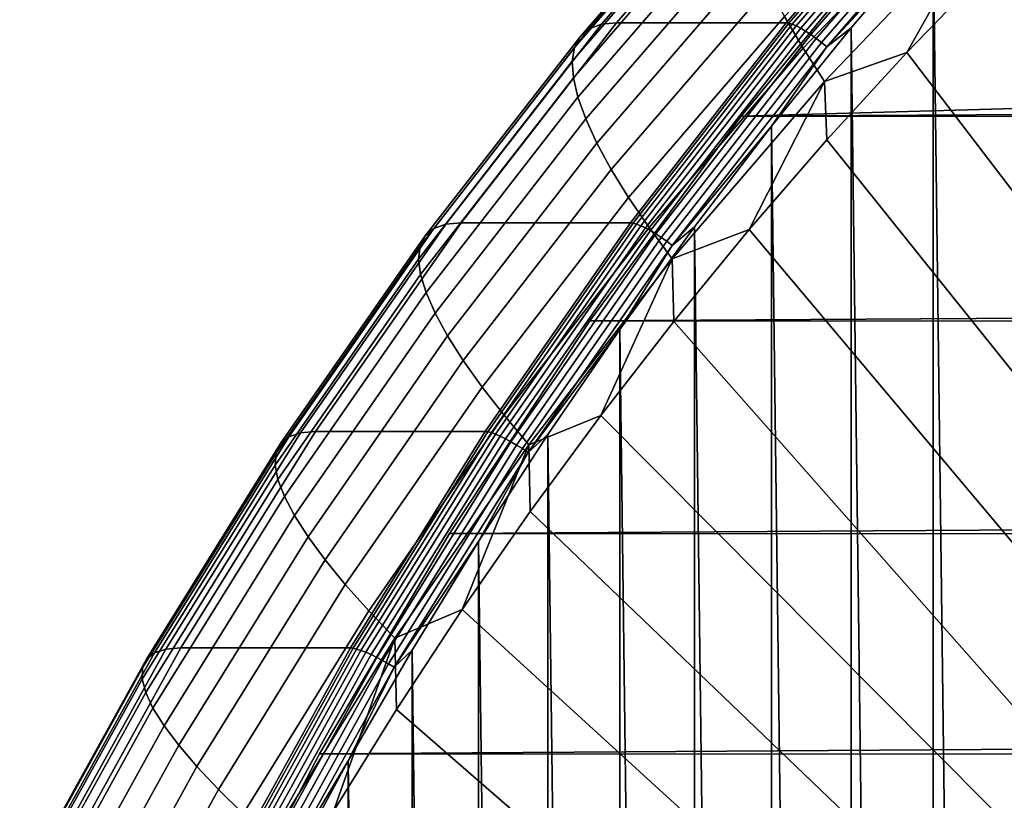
# Model space of a CAD drawing. Header units: metres. Extents: x -248 to 28, y -28 to 28.
# Tile 19 of 256: x -244.94 to -240.4, y 11.21 to 14.81. Entities that reach past the tile are written whole.
import ezdxf

# ---------------------------------------------------------------- set-up
doc = ezdxf.new("R2010")
doc.units = ezdxf.units.M
doc.layers.add('solid_10_061_053_XXX', color=7, linetype='CONTINUOUS')

msp = doc.modelspace()

# ---------------------------------------------------------------- linework, layer by layer
at = {"layer": 'solid_10_061_053_XXX'}
for points in [[(-241.554062, 15.645985, 141.149872), (-241.597458, 15.608164, 140.929596), (-242.355209, 14.732099, 141.205383), (-242.313782, 14.767871, 141.426392)], [(-241.496429, 15.668733, 141.368958), (-241.554062, 15.645985, 141.149872), (-242.313782, 14.767871, 141.426392), (-242.257324, 14.789388, 141.645905)], [(-242.257324, 14.789388, 141.645905), (-242.187332, 14.796474, 141.859314), (-241.426041, 15.676224, 141.58223), (-241.496429, 15.668733, 141.368958)], [(-241.426041, 15.676224, 141.58223), (-242.187332, 14.796474, 141.859314), (-241.407181, 14.796343, 144.003098), (-240.645905, 15.676089, 143.726028)], [(-240.633484, 15.674525, 143.754639), (-240.645905, 15.676089, 143.726028), (-241.407181, 14.796343, 144.003098), (-241.394699, 14.79487, 144.031693)], [(-240.633484, 15.674525, 143.754639), (-241.394699, 14.79487, 144.031693), (-241.379074, 14.790062, 144.058517), (-240.618103, 15.669431, 143.781555)], [(-240.618103, 15.669431, 143.781555), (-241.379074, 14.790062, 144.058517), (-241.360641, 14.782166, 144.082703), (-240.600082, 15.661066, 143.805878)], [(-240.600082, 15.661066, 143.805878), (-241.360641, 14.782166, 144.082703), (-241.339859, 14.771379, 144.103653), (-240.579865, 15.649637, 143.827026)], [(-240.579865, 15.649637, 143.827026), (-241.339859, 14.771379, 144.103653), (-241.317261, 14.757965, 144.12085), (-240.557938, 15.635426, 143.844482)], [(-240.340454, 15.64798, 143.827682), (-240.729401, 15.216286, 143.969254), (-240.340469, -15.647956, 143.827682)], [(-241.597458, 15.608164, 140.929596), (-241.626266, 15.555584, 140.709915), (-242.381271, 14.682367, 140.984726), (-242.355209, 14.732099, 141.205383)], [(-240.657669, 15.616848, 139.062607), (-240.579605, 15.463535, 138.912888), (-241.328918, 14.678869, 139.185623), (-241.415009, 14.824754, 139.338242)], [(-240.557938, 15.635426, 143.844482), (-241.317261, 14.757965, 144.12085), (-241.293365, 14.742256, 144.133865), (-240.534866, 15.618784, 143.857788)], [(-240.534866, 15.618784, 143.857788), (-241.293365, 14.742256, 144.133865), (-241.268784, 14.724641, 144.142395), (-240.5112, 15.600121, 143.866638)], [(-240.5112, 15.600121, 143.866638), (-241.268784, 14.724641, 144.142395), (-241.244125, 14.705552, 144.146194), (-240.487518, 15.579898, 143.870819)], [(-241.626266, 15.555584, 140.709915), (-241.640244, 15.488676, 140.492691), (-242.391754, 14.619084, 140.76622), (-242.381271, 14.682367, 140.984726)], [(-240.487518, 15.579898, 143.870819), (-241.244125, 14.705552, 144.146194), (-241.220001, 14.685462, 144.145203), (-240.464417, 15.558613, 143.870193)], [(-240.464417, 15.558613, 143.870193), (-241.220001, 14.685462, 144.145203), (-240.729401, 15.216286, 143.969254)], [(-241.640244, 15.488676, 140.492691), (-241.639267, 15.407991, 140.279709), (-242.386581, 14.542769, 140.551697), (-242.391754, 14.619084, 140.76622)], [(-240.579605, 15.463535, 138.912888), (-240.489609, 15.302744, 138.778412), (-241.230499, 14.525868, 139.04808), (-241.328918, 14.678869, 139.185623)], [(-240.085693, 15.431281, 138.550186), (-234.780167, 7.772909, 133.290482), (-235.010864, 7.54265, 133.374451), (-240.473541, 15.050795, 138.691345)], [(-241.639267, 15.407991, 140.279709), (-241.623367, 15.314193, 140.072723), (-242.365784, 14.454052, 140.342941), (-242.386581, 14.542769, 140.551697)], [(-241.614655, 14.365833, 144.504288), (-229.41864, 14.435188, 177.843613), (-228.674408, 15.3325, 177.572739), (-240.873154, 15.267056, 144.234406)], [(-241.623367, 15.314193, 140.072723), (-241.592667, 15.20805, 139.873474), (-242.329544, 14.35366, 140.141678), (-242.365784, 14.454052, 140.342941)], [(-241.230499, 14.525868, 139.04808), (-240.489609, 15.302744, 138.778412), (-240.851578, 14.659255, 138.828949)], [(-240.489609, 15.302744, 138.778412), (-240.473541, 15.050795, 138.691345), (-240.851578, 14.659255, 138.828949)], [(-241.614655, 14.365833, 144.504288), (-240.873154, 15.267056, 144.234406), (-209.803482, 15.258248, 132.925964)], [(-241.614655, 14.365833, 144.504288), (-209.803482, 15.258248, 132.925964), (-209.062485, 14.356655, 132.656265)], [(-241.592667, 15.20805, 139.873474), (-241.54744, 15.090436, 139.683609), (-242.278183, 14.242416, 139.949585), (-242.329544, 14.35366, 140.141678)], [(-241.220001, 14.685462, 144.145203), (-241.107315, 14.773669, 144.106796), (-240.729401, 15.216286, 143.969254)], [(-240.729401, 15.216286, 143.969254), (-241.107315, 14.773669, 144.106796), (-240.729416, -15.216263, 143.969254)], [(-240.729401, 15.216286, 143.969254), (-240.729416, -15.216263, 143.969254), (-240.340469, -15.647956, 143.827682)], [(-241.54744, 15.090436, 139.683609), (-241.488052, 14.96232, 139.504715), (-242.212112, 14.12124, 139.76825), (-242.278183, 14.242416, 139.949585)], [(-240.473541, 15.050795, 138.691345), (-235.010864, 7.54265, 133.374451), (-235.234482, 7.304684, 133.455841), (-240.851578, 14.659255, 138.828949)], [(-241.488052, 14.96232, 139.504715), (-241.415009, 14.824754, 139.338242), (-242.131897, 13.991124, 139.599167), (-242.212112, 14.12124, 139.76825)], [(-241.415009, 14.824754, 139.338242), (-241.328918, 14.678869, 139.185623), (-242.038193, 13.853141, 139.443771), (-242.131897, 13.991124, 139.599167)], [(-242.257324, 14.789388, 141.645905), (-242.313782, 14.767871, 141.426392), (-243.02858, 13.848046, 141.686554), (-242.973251, 13.868261, 141.906479)], [(-242.973251, 13.868261, 141.906479), (-242.903625, 13.87492, 142.120026), (-242.187332, 14.796474, 141.859314), (-242.257324, 14.789388, 141.645905)], [(-242.187332, 14.796474, 141.859314), (-242.903625, 13.87492, 142.120026), (-242.123459, 13.874793, 144.263809), (-241.407181, 14.796343, 144.003098)], [(-241.394699, 14.79487, 144.031693), (-241.407181, 14.796343, 144.003098), (-242.123459, 13.874793, 144.263809), (-242.110916, 13.873416, 144.292374)], [(-241.394699, 14.79487, 144.031693), (-242.110916, 13.873416, 144.292374), (-242.095047, 13.868906, 144.319122), (-241.379074, 14.790062, 144.058517)], [(-241.379074, 14.790062, 144.058517), (-242.095047, 13.868906, 144.319122), (-242.076233, 13.861503, 144.343155), (-241.360641, 14.782166, 144.082703)], [(-241.360641, 14.782166, 144.082703), (-242.076233, 13.861503, 144.343155), (-242.054947, 13.851386, 144.363922), (-241.339859, 14.771379, 144.103653)], [(-242.313782, 14.767871, 141.426392), (-242.355209, 14.732099, 141.205383), (-243.068146, 13.814438, 141.464874), (-243.02858, 13.848046, 141.686554)], [(-241.339859, 14.771379, 144.103653), (-242.054947, 13.851386, 144.363922), (-242.031677, 13.838808, 144.380875), (-241.317261, 14.757965, 144.12085)], [(-241.317261, 14.757965, 144.12085), (-242.031677, 13.838808, 144.380875), (-242.007034, 13.824078, 144.393616), (-241.293365, 14.742256, 144.133865)], [(-241.293365, 14.742256, 144.133865), (-242.007034, 13.824078, 144.393616), (-241.981598, 13.807559, 144.401825), (-241.268784, 14.724641, 144.142395)], [(-241.107315, 14.773669, 144.106796), (-241.473984, 14.32037, 144.24025), (-241.10733, -14.773646, 144.106812)], [(-241.220001, 14.685462, 144.145203), (-241.473984, 14.32037, 144.24025), (-241.107315, 14.773669, 144.106796)], [(-241.107315, 14.773669, 144.106796), (-241.10733, -14.773646, 144.106812), (-240.729416, -15.216263, 143.969254)], [(-242.355209, 14.732099, 141.205383), (-242.381271, 14.682367, 140.984726), (-243.091629, 13.767715, 141.243271), (-243.068146, 13.814438, 141.464874)], [(-241.268784, 14.724641, 144.142395), (-241.981598, 13.807559, 144.401825), (-241.956024, 13.78966, 144.405304), (-241.244125, 14.705552, 144.146194)], [(-241.244125, 14.705552, 144.146194), (-241.956024, 13.78966, 144.405304), (-241.930923, 13.770821, 144.403961), (-241.220001, 14.685462, 144.145203)], [(-242.381271, 14.682367, 140.984726), (-242.391754, 14.619084, 140.76622), (-243.098831, 13.708261, 141.023575), (-243.091629, 13.767715, 141.243271)], [(-241.328918, 14.678869, 139.185623), (-241.230499, 14.525868, 139.04808), (-241.931793, 13.708426, 139.303329), (-242.038193, 13.853141, 139.443771)], [(-241.220001, 14.685462, 144.145203), (-241.930923, 13.770821, 144.403961), (-241.473984, 14.32037, 144.24025)], [(-241.230499, 14.525868, 139.04808), (-240.851578, 14.659255, 138.828949), (-241.219559, 14.256922, 138.962875)], [(-240.851578, 14.659255, 138.828949), (-235.234482, 7.304684, 133.455841), (-235.450851, 7.059171, 133.534592), (-241.219559, 14.256922, 138.962875)], [(-242.391754, 14.619084, 140.76622), (-242.386581, 14.542769, 140.551697), (-243.089691, 13.636564, 140.807617), (-243.098831, 13.708261, 141.023575)], [(-242.386581, 14.542769, 140.551697), (-242.365784, 14.454052, 140.342941), (-243.064285, 13.553215, 140.597168), (-243.089691, 13.636564, 140.807617)], [(-241.931793, 13.708426, 139.303329), (-241.230499, 14.525868, 139.04808), (-241.577209, 13.844081, 139.093048)], [(-241.230499, 14.525868, 139.04808), (-241.219559, 14.256922, 138.962875), (-241.577209, 13.844081, 139.093048)], [(-242.365784, 14.454052, 140.342941), (-242.329544, 14.35366, 140.141678), (-243.022827, 13.458897, 140.394012), (-243.064285, 13.553215, 140.597168)], [(-242.310013, 13.423894, 144.757385), (-230.116959, 13.497066, 178.097778), (-229.41864, 14.435188, 177.843613), (-241.614655, 14.365833, 144.504288)], [(-242.329544, 14.35366, 140.141678), (-242.278183, 14.242416, 139.949585), (-242.965683, 13.354384, 140.199814), (-243.022827, 13.458897, 140.394012)], [(-241.614655, 14.365833, 144.504288), (-209.062485, 14.356655, 132.656265), (-208.367569, 13.414279, 132.403336), (-242.310013, 13.423894, 144.757385)], [(-241.930923, 13.770821, 144.403961), (-241.829071, 13.856809, 144.369492), (-241.473984, 14.32037, 144.24025)], [(-241.473984, 14.32037, 144.24025), (-241.829071, 13.856809, 144.369492), (-241.474014, -14.320346, 144.240265)], [(-241.473984, 14.32037, 144.24025), (-241.474014, -14.320346, 144.240265), (-241.10733, -14.773646, 144.106812)], [(-242.278183, 14.242416, 139.949585), (-242.212112, 14.12124, 139.76825), (-242.893311, 13.24054, 140.016174), (-242.965683, 13.354384, 140.199814)], [(-241.219559, 14.256922, 138.962875), (-235.450851, 7.059171, 133.534592), (-235.659744, 6.806361, 133.610626), (-241.577209, 13.844081, 139.093048)], [(-242.212112, 14.12124, 139.76825), (-242.131897, 13.991124, 139.599167), (-242.80632, 13.118297, 139.84465), (-242.893311, 13.24054, 140.016174)], [(-242.131897, 13.991124, 139.599167), (-242.038193, 13.853141, 139.443771), (-242.705444, 12.988661, 139.68663), (-242.80632, 13.118297, 139.84465)], [(-243.642166, 12.907957, 142.149948), (-243.572891, 12.914165, 142.363617), (-242.903625, 13.87492, 142.120026), (-242.973251, 13.868261, 141.906479)], [(-242.903625, 13.87492, 142.120026), (-243.572891, 12.914165, 142.363617), (-242.792709, 12.914043, 144.507401), (-242.123459, 13.874793, 144.263809)], [(-242.110916, 13.873416, 144.292374), (-242.123459, 13.874793, 144.263809), (-242.792709, 12.914043, 144.507401), (-242.780106, 12.912765, 144.53595)], [(-242.110916, 13.873416, 144.292374), (-242.780106, 12.912765, 144.53595), (-242.764023, 12.908567, 144.562607), (-242.095047, 13.868906, 144.319122)], [(-243.02858, 13.848046, 141.686554), (-243.068146, 13.814438, 141.464874), (-243.734283, 12.857773, 141.707336), (-243.696457, 12.889109, 141.929642)], [(-242.973251, 13.868261, 141.906479), (-243.02858, 13.848046, 141.686554), (-243.696457, 12.889109, 141.929642), (-243.642166, 12.907957, 142.149948)], [(-242.095047, 13.868906, 144.319122), (-242.764023, 12.908567, 144.562607), (-242.744858, 12.901676, 144.586517), (-242.076233, 13.861503, 144.343155)], [(-242.076233, 13.861503, 144.343155), (-242.744858, 12.901676, 144.586517), (-242.723068, 12.892261, 144.607101), (-242.054947, 13.851386, 144.363922)], [(-242.054947, 13.851386, 144.363922), (-242.723068, 12.892261, 144.607101), (-242.699203, 12.880553, 144.62384), (-242.031677, 13.838808, 144.380875)], [(-242.038193, 13.853141, 139.443771), (-241.931793, 13.708426, 139.303329), (-242.591522, 12.852701, 139.543457), (-242.705444, 12.988661, 139.68663)], [(-242.031677, 13.838808, 144.380875), (-242.699203, 12.880553, 144.62384), (-242.673843, 12.866842, 144.636322), (-242.007034, 13.824078, 144.393616)], [(-241.829071, 13.856809, 144.369492), (-242.172333, 13.383299, 144.494431), (-241.829086, -13.856784, 144.369507)], [(-241.930923, 13.770821, 144.403961), (-242.172333, 13.383299, 144.494431), (-241.829071, 13.856809, 144.369492)], [(-241.931793, 13.708426, 139.303329), (-241.577209, 13.844081, 139.093048), (-241.924255, 13.421034, 139.219376)], [(-241.577209, 13.844081, 139.093048), (-235.659744, 6.806361, 133.610626), (-235.86087, 6.546635, 133.683823), (-241.924255, 13.421034, 139.219376)], [(-241.829071, 13.856809, 144.369492), (-241.829086, -13.856784, 144.369507), (-241.474014, -14.320346, 144.240265)], [(-243.068146, 13.814438, 141.464874), (-243.091629, 13.767715, 141.243271), (-243.755341, 12.81421, 141.484833), (-243.734283, 12.857773, 141.707336)], [(-242.007034, 13.824078, 144.393616), (-242.673843, 12.866842, 144.636322), (-242.647614, 12.851467, 144.644241), (-241.981598, 13.807559, 144.401825)], [(-241.981598, 13.807559, 144.401825), (-242.647614, 12.851467, 144.644241), (-242.62117, 12.834807, 144.6474), (-241.956024, 13.78966, 144.405304)], [(-241.956024, 13.78966, 144.405304), (-242.62117, 12.834807, 144.6474), (-242.595154, 12.817272, 144.645721), (-241.930923, 13.770821, 144.403961)], [(-243.091629, 13.767715, 141.243271), (-243.098831, 13.708261, 141.023575), (-243.75946, 12.758777, 141.264023), (-243.755341, 12.81421, 141.484833)], [(-241.930923, 13.770821, 144.403961), (-242.595154, 12.817272, 144.645721), (-242.172333, 13.383299, 144.494431)], [(-243.098831, 13.708261, 141.023575), (-243.089691, 13.636564, 140.807617), (-243.746613, 12.69193, 141.046707), (-243.75946, 12.758777, 141.264023)], [(-242.591522, 12.852701, 139.543457), (-241.931793, 13.708426, 139.303329), (-242.260437, 12.988119, 139.341721)], [(-241.931793, 13.708426, 139.303329), (-241.924255, 13.421034, 139.219376), (-242.260437, 12.988119, 139.341721)], [(-243.089691, 13.636564, 140.807617), (-243.064285, 13.553215, 140.597168), (-243.716888, 12.614218, 140.834702), (-243.746613, 12.69193, 141.046707)], [(-243.064285, 13.553215, 140.597168), (-243.022827, 13.458897, 140.394012), (-243.670563, 12.526278, 140.629761), (-243.716888, 12.614218, 140.834702)], [(-242.957306, 12.443875, 144.992981), (-230.767365, 12.520854, 178.334503), (-230.116959, 13.497066, 178.097778), (-242.310013, 13.423894, 144.757385)], [(-243.022827, 13.458897, 140.394012), (-242.965683, 13.354384, 140.199814), (-243.608002, 12.428836, 140.433594), (-243.670563, 12.526278, 140.629761)], [(-242.310013, 13.423894, 144.757385), (-208.367569, 13.414279, 132.403336), (-207.720764, 12.4339, 132.167923), (-242.957306, 12.443875, 144.992981)], [(-242.260437, 12.988119, 139.341721), (-241.924255, 13.421034, 139.219376), (-235.86087, 6.546635, 133.683823)], [(-242.595154, 12.817272, 144.645721), (-242.503586, 12.900101, 144.615005), (-242.172333, 13.383299, 144.494431)], [(-242.172333, 13.383299, 144.494431), (-242.503586, 12.900101, 144.615005), (-242.172363, -13.383272, 144.494446)], [(-242.172333, 13.383299, 144.494431), (-242.172363, -13.383272, 144.494446), (-241.829086, -13.856784, 144.369507)], [(-242.965683, 13.354384, 140.199814), (-242.893311, 13.24054, 140.016174), (-243.529739, 12.32269, 140.247818), (-243.608002, 12.428836, 140.433594)], [(-242.893311, 13.24054, 140.016174), (-242.80632, 13.118297, 139.84465), (-243.436417, 12.208714, 140.07399), (-243.529739, 12.32269, 140.247818)], [(-242.80632, 13.118297, 139.84465), (-242.705444, 12.988661, 139.68663), (-243.328827, 12.087846, 139.913528), (-243.436417, 12.208714, 140.07399)], [(-242.705444, 12.988661, 139.68663), (-242.591522, 12.852701, 139.543457), (-243.207855, 11.961081, 139.767776), (-243.328827, 12.087846, 139.913528)], [(-242.591522, 12.852701, 139.543457), (-242.260437, 12.988119, 139.341721), (-242.585449, 12.545682, 139.460022)], [(-242.260437, 12.988119, 139.341721), (-235.86087, 6.546635, 133.683823), (-236.054047, 6.280191, 133.754135), (-242.585449, 12.545682, 139.460022)], [(-243.696457, 12.889109, 141.929642), (-243.734283, 12.857773, 141.707336), (-244.351715, 11.864803, 141.932053), (-244.315506, 11.893764, 142.154968)], [(-243.642166, 12.907957, 142.149948), (-243.696457, 12.889109, 141.929642), (-244.315506, 11.893764, 142.154968), (-244.262192, 11.911185, 142.37561)], [(-244.262192, 11.911185, 142.37561), (-244.193237, 11.916924, 142.589401), (-243.572891, 12.914165, 142.363617), (-243.642166, 12.907957, 142.149948)], [(-243.572891, 12.914165, 142.363617), (-244.193237, 11.916924, 142.589401), (-243.41304, 11.916809, 144.733185), (-242.792709, 12.914043, 144.507401)], [(-243.400391, 11.915631, 144.761703), (-242.780106, 12.912765, 144.53595), (-242.792709, 12.914043, 144.507401), (-243.41304, 11.916809, 144.733185)], [(-242.780106, 12.912765, 144.53595), (-243.400391, 11.915631, 144.761703), (-243.384109, 11.911758, 144.7883), (-242.764023, 12.908567, 144.562607)], [(-242.764023, 12.908567, 144.562607), (-243.384109, 11.911758, 144.7883), (-243.364609, 11.905398, 144.812088), (-242.744858, 12.901676, 144.586517)], [(-242.744858, 12.901676, 144.586517), (-243.364609, 11.905398, 144.812088), (-243.342361, 11.89671, 144.832504), (-242.723068, 12.892261, 144.607101)], [(-242.723068, 12.892261, 144.607101), (-243.342361, 11.89671, 144.832504), (-243.317932, 11.885906, 144.849045), (-242.699203, 12.880553, 144.62384)], [(-242.699203, 12.880553, 144.62384), (-243.317932, 11.885906, 144.849045), (-243.291916, 11.873255, 144.861282), (-242.673843, 12.866842, 144.636322)], [(-242.503586, 12.900101, 144.615005), (-242.82251, 12.407674, 144.731079), (-242.503601, -12.900073, 144.615005)], [(-242.595154, 12.817272, 144.645721), (-242.82251, 12.407674, 144.731079), (-242.503586, 12.900101, 144.615005)], [(-242.503586, 12.900101, 144.615005), (-242.503601, -12.900073, 144.615005), (-242.172363, -13.383272, 144.494446)], [(-243.734283, 12.857773, 141.707336), (-243.755341, 12.81421, 141.484833), (-244.370544, 11.824542, 141.708755), (-244.351715, 11.864803, 141.932053)], [(-242.673843, 12.866842, 144.636322), (-243.291916, 11.873255, 144.861282), (-243.264954, 11.859067, 144.868942), (-242.647614, 12.851467, 144.644241)], [(-242.647614, 12.851467, 144.644241), (-243.264954, 11.859067, 144.868942), (-243.237701, 11.843693, 144.871811), (-242.62117, 12.834807, 144.6474)], [(-242.62117, 12.834807, 144.6474), (-243.237701, 11.843693, 144.871811), (-243.210861, 11.827513, 144.869827), (-242.595154, 12.817272, 144.645721)], [(-243.207855, 11.961081, 139.767776), (-242.591522, 12.852701, 139.543457), (-242.899078, 12.094069, 139.574173)], [(-242.591522, 12.852701, 139.543457), (-242.585449, 12.545682, 139.460022), (-242.899078, 12.094069, 139.574173)], [(-243.755341, 12.81421, 141.484833), (-243.75946, 12.758777, 141.264023), (-244.371796, 11.77331, 141.486893), (-244.370544, 11.824542, 141.708755)], [(-242.595154, 12.817272, 144.645721), (-243.210861, 11.827513, 144.869827), (-242.82251, 12.407674, 144.731079)], [(-243.75946, 12.758777, 141.264023), (-243.746613, 12.69193, 141.046707), (-244.355499, 11.711527, 141.268326), (-244.371796, 11.77331, 141.486893)], [(-243.746613, 12.69193, 141.046707), (-243.716888, 12.614218, 140.834702), (-244.321777, 11.639705, 141.054871), (-244.355499, 11.711527, 141.268326)], [(-243.716888, 12.614218, 140.834702), (-243.670563, 12.526278, 140.629761), (-244.27092, 11.558429, 140.848282), (-244.321777, 11.639705, 141.054871)], [(-243.670563, 12.526278, 140.629761), (-243.608002, 12.428836, 140.433594), (-244.203323, 11.468369, 140.650284), (-244.27092, 11.558429, 140.848282)], [(-243.554688, 11.428547, 145.210403), (-231.368118, 11.509126, 178.553162), (-230.767365, 12.520854, 178.334503), (-242.957306, 12.443875, 144.992981)], [(-242.585449, 12.545682, 139.460022), (-236.054047, 6.280191, 133.754135), (-236.239182, 6.007199, 133.821518), (-242.899078, 12.094069, 139.574173)], [(-243.608002, 12.428836, 140.433594), (-243.529739, 12.32269, 140.247818), (-244.119598, 11.370267, 140.462509), (-244.203323, 11.468369, 140.650284)], [(-242.957306, 12.443875, 144.992981), (-207.720764, 12.4339, 132.167923), (-207.123901, 11.418259, 131.950684), (-243.554688, 11.428547, 145.210403)], [(-243.210861, 11.827513, 144.869827), (-243.128906, 11.906332, 144.84259), (-242.82251, 12.407674, 144.731079)], [(-242.82251, 12.407674, 144.731079), (-243.128906, 11.906332, 144.84259), (-242.822525, -12.407646, 144.731079)], [(-242.82251, 12.407674, 144.731079), (-242.822525, -12.407646, 144.731079), (-242.503601, -12.900073, 144.615005)], [(-243.529739, 12.32269, 140.247818), (-243.436417, 12.208714, 140.07399), (-244.020401, 11.264928, 140.28653), (-244.119598, 11.370267, 140.462509)], [(-243.436417, 12.208714, 140.07399), (-243.328827, 12.087846, 139.913528), (-243.90657, 11.153217, 140.12381), (-244.020401, 11.264928, 140.28653)], [(-243.328827, 12.087846, 139.913528), (-243.207855, 11.961081, 139.767776), (-243.779068, 11.036057, 139.975677), (-243.90657, 11.153217, 140.12381)], [(-243.207855, 11.961081, 139.767776), (-242.899078, 12.094069, 139.574173), (-243.201035, 11.633654, 139.684082)], [(-242.899078, 12.094069, 139.574173), (-236.239182, 6.007199, 133.821518), (-236.415939, 5.728099, 133.885864), (-243.201035, 11.633654, 139.684082)], [(-243.779068, 11.036057, 139.975677), (-243.207855, 11.961081, 139.767776), (-243.491135, 11.164767, 139.789673)], [(-243.207855, 11.961081, 139.767776), (-243.201035, 11.633654, 139.684082), (-243.491135, 11.164767, 139.789673)], [(-244.315506, 11.893764, 142.154968), (-244.351715, 11.864803, 141.932053), (-244.918732, 10.838334, 142.138428), (-244.884003, 10.864828, 142.361877)], [(-244.262192, 11.911185, 142.37561), (-244.315506, 11.893764, 142.154968), (-244.884003, 10.864828, 142.361877), (-244.831589, 10.880764, 142.582855)], [(-244.831589, 10.880764, 142.582855), (-244.762924, 10.886014, 142.796753), (-244.193237, 11.916924, 142.589401), (-244.262192, 11.911185, 142.37561)], [(-244.193237, 11.916924, 142.589401), (-244.762924, 10.886014, 142.796753), (-243.982712, 10.885906, 144.940521), (-243.41304, 11.916809, 144.733185)], [(-243.970001, 10.884833, 144.96904), (-243.400391, 11.915631, 144.761703), (-243.41304, 11.916809, 144.733185), (-243.982712, 10.885906, 144.940521)], [(-243.400391, 11.915631, 144.761703), (-243.970001, 10.884833, 144.96904), (-243.953537, 10.881295, 144.99556), (-243.384109, 11.911758, 144.7883)], [(-243.384109, 11.911758, 144.7883), (-243.953537, 10.881295, 144.99556), (-243.933731, 10.875485, 145.019241), (-243.364609, 11.905398, 144.812088)], [(-243.364609, 11.905398, 144.812088), (-243.933731, 10.875485, 145.019241), (-243.911087, 10.867548, 145.039505), (-243.342361, 11.89671, 144.832504)], [(-243.342361, 11.89671, 144.832504), (-243.911087, 10.867548, 145.039505), (-243.886139, 10.857679, 145.055847), (-243.317932, 11.885906, 144.849045)], [(-243.317932, 11.885906, 144.849045), (-243.886139, 10.857679, 145.055847), (-243.859512, 10.846122, 145.067871), (-243.291916, 11.873255, 144.861282)], [(-243.128906, 11.906332, 144.84259), (-243.422592, 11.396363, 144.949493), (-243.128922, -11.906305, 144.842606)], [(-243.210861, 11.827513, 144.869827), (-243.422592, 11.396363, 144.949493), (-243.128906, 11.906332, 144.84259)], [(-243.128906, 11.906332, 144.84259), (-243.128922, -11.906305, 144.842606), (-242.822525, -12.407646, 144.731079)], [(-244.351715, 11.864803, 141.932053), (-244.370544, 11.824542, 141.708755), (-244.935486, 10.801504, 141.914368), (-244.918732, 10.838334, 142.138428)], [(-243.291916, 11.873255, 144.861282), (-243.859512, 10.846122, 145.067871), (-243.831863, 10.833161, 145.075272), (-243.264954, 11.859067, 144.868942)], [(-243.264954, 11.859067, 144.868942), (-243.831863, 10.833161, 145.075272), (-243.803894, 10.819117, 145.077881), (-243.237701, 11.843693, 144.871811)], [(-243.237701, 11.843693, 144.871811), (-243.803894, 10.819117, 145.077881), (-243.77626, 10.804337, 145.075607), (-243.210861, 11.827513, 144.869827)], [(-244.370544, 11.824542, 141.708755), (-244.371796, 11.77331, 141.486893), (-244.934113, 10.754637, 141.691559), (-244.935486, 10.801504, 141.914368)], [(-243.210861, 11.827513, 144.869827), (-243.77626, 10.804337, 145.075607), (-243.422592, 11.396363, 144.949493)], [(-244.371796, 11.77331, 141.486893), (-244.355499, 11.711527, 141.268326), (-244.914642, 10.69812, 141.471848), (-244.934113, 10.754637, 141.691559)], [(-244.355499, 11.711527, 141.268326), (-244.321777, 11.639705, 141.054871), (-244.877243, 10.632419, 141.257034), (-244.914642, 10.69812, 141.471848)], [(-244.321777, 11.639705, 141.054871), (-244.27092, 11.558429, 140.848282), (-244.822205, 10.558069, 141.048935), (-244.877243, 10.632419, 141.257034)], [(-243.201035, 11.633654, 139.684082), (-236.415939, 5.728099, 133.885864), (-236.584183, 5.443156, 133.947098), (-243.491135, 11.164767, 139.789673)], [(-244.27092, 11.558429, 140.848282), (-244.203323, 11.468369, 140.650284), (-244.75, 10.475684, 140.849258), (-244.822205, 10.558069, 141.048935)], [(-244.100372, 10.380992, 145.409012), (-231.917465, 10.464857, 178.753113), (-231.368118, 11.509126, 178.553162), (-243.554688, 11.428547, 145.210403)], [(-244.203323, 11.468369, 140.650284), (-244.119598, 11.370267, 140.462509), (-244.66124, 10.385942, 140.659653), (-244.75, 10.475684, 140.849258)], [(-243.554688, 11.428547, 145.210403), (-207.123901, 11.418259, 131.950684), (-206.57872, 10.370354, 131.752258), (-244.100372, 10.380992, 145.409012)], [(-243.77626, 10.804337, 145.075607), (-243.703293, 10.878256, 145.051651), (-243.422592, 11.396363, 144.949493)], [(-243.422592, 11.396363, 144.949493), (-243.703293, 10.878256, 145.051651), (-243.422607, -11.396337, 144.949493)], [(-243.422592, 11.396363, 144.949493), (-243.422607, -11.396337, 144.949493), (-243.128922, -11.906305, 144.842606)], [(-244.119598, 11.370267, 140.462509), (-244.020401, 11.264928, 140.28653), (-244.556641, 10.289579, 140.481705), (-244.66124, 10.385942, 140.659653)], [(-244.020401, 11.264928, 140.28653), (-243.90657, 11.153217, 140.12381), (-244.437088, 10.187388, 140.316895), (-244.556641, 10.289579, 140.481705)]]:
    msp.add_3dface(points, dxfattribs=at)

doc.saveas('drawing.dxf')
